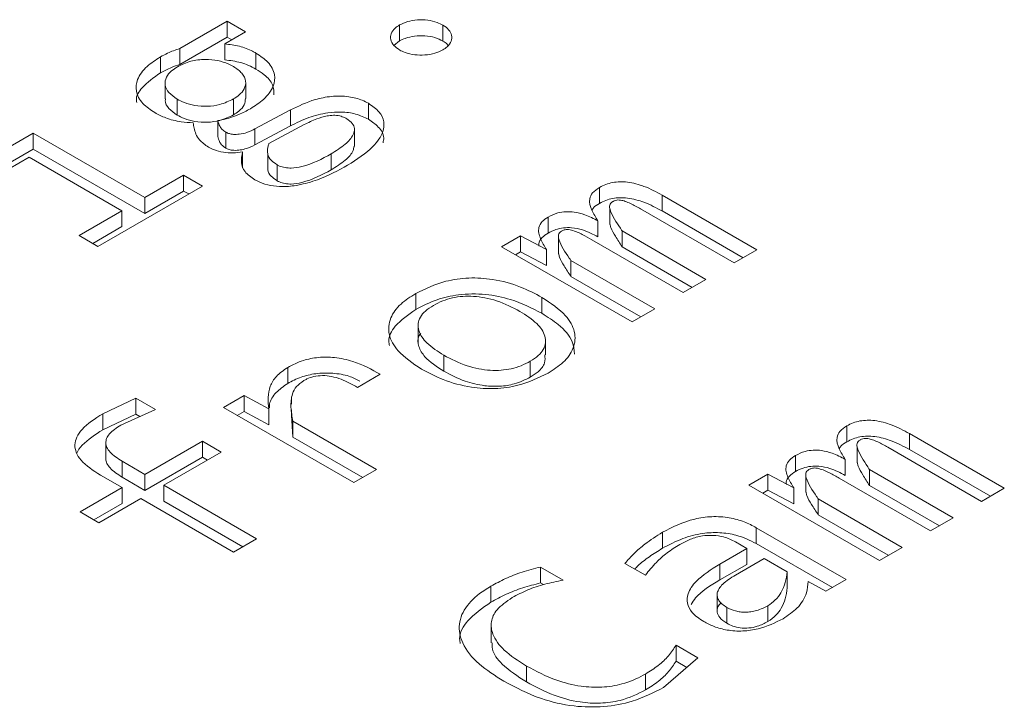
# Model space of a CAD drawing. Header units: millimetres. Extents: x 0 to 420, y 0 to 297.
# Tile 16 of 86: x 109.876 to 110.716, y 57.755 to 58.342. Entities that reach past the tile are written whole.
import ezdxf

# ---------------------------------------------------------------- set-up
doc = ezdxf.new("R2010")
doc.units = ezdxf.units.MM

msp = doc.modelspace()

# ---------------------------------------------------------------- linework, layer by layer
at = {"color": 7, "linetype": 'Continuous', "lineweight": 15}
for p, q in [((110.01264, 58.31741), (110.05303, 58.34072)), ((110.05303, 58.34072), (110.06874, 58.33165)), ((110.05303, 58.32712), (110.05303, 58.34072)), ((110.20016, 58.32389), (110.20016, 58.3375)), ((110.23717, 58.32382), (110.23717, 58.33743)), ((110.06874, 58.33165), (110.05095, 58.32138)), ((110.05303, 58.32712), (110.01264, 58.3038)), ((110.05095, 58.30777), (110.05095, 58.32138)), ((110.05695, 58.32485), (110.05303, 58.32712)), ((110.20016, 58.32389), (110.19532, 58.32006)), ((110.01264, 58.3038), (110.01264, 58.31741)), ((110.07757, 58.2999), (110.07757, 58.31351)), ((109.99602, 58.2966), (109.99602, 58.31021)), ((110.00009, 58.28796), (110.00009, 58.27435)), ((110.06889, 58.27474), (110.06889, 58.28835)), ((110.0103, 58.26062), (110.0103, 58.27423)), ((110.05835, 58.26077), (110.05835, 58.27438)), ((110.17367, 58.25702), (110.17367, 58.27063)), ((110.07679, 58.24874), (110.10705, 58.26501)), ((110.10705, 58.2514), (110.10705, 58.26501)), ((110.04498, 58.24225), (110.04498, 58.25586)), ((110.08874, 58.23629), (110.11887, 58.25249)), ((109.83511, 58.21493), (109.88758, 58.24521)), ((109.88758, 58.24521), (109.98277, 58.19026)), ((109.88758, 58.23161), (109.88758, 58.24521)), ((110.05199, 58.23235), (110.05199, 58.24596)), ((110.10705, 58.2514), (110.07679, 58.23513)), ((110.07679, 58.23513), (110.07679, 58.24874)), ((110.16159, 58.23379), (110.16159, 58.2474)), ((109.88758, 58.23161), (109.8469, 58.20812)), ((109.98277, 58.17665), (109.88758, 58.23161)), ((110.06627, 58.21571), (110.06627, 58.22932)), ((110.08763, 58.22795), (110.08763, 58.21434)), ((110.14172, 58.21384), (110.14172, 58.22745)), ((109.88407, 58.22475), (109.85109, 58.20571)), ((109.96329, 58.17902), (109.88407, 58.22475)), ((110.09562, 58.20462), (110.09562, 58.21823)), ((109.98277, 58.19026), (110.01589, 58.20938)), ((110.01589, 58.20938), (110.03199, 58.20008)), ((110.01589, 58.19577), (110.01589, 58.20938)), ((110.03199, 58.20008), (109.94277, 58.14858)), ((110.01589, 58.19577), (109.98277, 58.17665)), ((110.0202, 58.19328), (110.01589, 58.19577)), ((110.37082, 58.18528), (110.37082, 58.19889)), ((109.98277, 58.17665), (109.98277, 58.19026)), ((110.42419, 58.19237), (110.50523, 58.14559)), ((110.42419, 58.17876), (110.42419, 58.19237)), ((109.92667, 58.15788), (109.96329, 58.17902)), ((109.96329, 58.17902), (109.96329, 58.16541)), ((110.37967, 58.18089), (110.37967, 58.16728)), ((110.48588, 58.13442), (110.40588, 58.1806)), ((110.49344, 58.13878), (110.42419, 58.17876)), ((110.32693, 58.15994), (110.32693, 58.17355)), ((110.36952, 58.15664), (110.36952, 58.17025)), ((109.96329, 58.16541), (109.93846, 58.15107)), ((110.39004, 58.1617), (110.4616, 58.1204)), ((110.39004, 58.1481), (110.39004, 58.1617)), ((109.94277, 58.14858), (109.92667, 58.15788)), ((110.28732, 58.14829), (110.30342, 58.15758)), ((110.30342, 58.15758), (110.3255, 58.14589)), ((110.30342, 58.14397), (110.30342, 58.15758)), ((110.33586, 58.15591), (110.33586, 58.1423)), ((110.44225, 58.10923), (110.36433, 58.15421)), ((110.39861, 58.08404), (110.28732, 58.14829)), ((110.30342, 58.14397), (110.2991, 58.14148)), ((110.3255, 58.13228), (110.30342, 58.14397)), ((110.3255, 58.13228), (110.3255, 58.14589)), ((110.44981, 58.11359), (110.39004, 58.1481)), ((110.50523, 58.14559), (110.48588, 58.13442)), ((110.34641, 58.13652), (110.41796, 58.09521)), ((110.34641, 58.12291), (110.34641, 58.13652)), ((110.40617, 58.0884), (110.34641, 58.12291)), ((110.4616, 58.1204), (110.44225, 58.10923)), ((110.21394, 58.10833), (110.21394, 58.09472)), ((110.32173, 58.09142), (110.32173, 58.10503)), ((110.41796, 58.09521), (110.39861, 58.08404)), ((110.21613, 58.07926), (110.21613, 58.06565)), ((110.32474, 58.05587), (110.32474, 58.06948)), ((110.23797, 58.05562), (110.23797, 58.04201)), ((110.31173, 58.03692), (110.31173, 58.05053)), ((110.10473, 58.03167), (110.10473, 58.04528)), ((110.18369, 58.03943), (110.16421, 58.02818)), ((109.94681, 58.00569), (109.97512, 58.01889)), ((109.97512, 58.01889), (109.99175, 58.00929)), ((109.97512, 58.01889), (109.97512, 58.00528)), ((110.0498, 58.01117), (110.06746, 58.02136)), ((110.06746, 58.02136), (110.0885, 58.00982)), ((110.06746, 58.00775), (110.06746, 58.02136)), ((110.10785, 58.018), (110.10785, 58.01398)), ((109.99175, 58.00929), (109.96227, 57.99602)), ((110.16109, 57.94692), (110.0498, 58.01117)), ((110.0885, 57.99621), (110.0885, 58.00982)), ((110.10785, 58.00893), (110.10785, 58.00439)), ((109.94681, 57.99209), (109.94681, 58.00569)), ((109.97512, 58.00528), (109.94681, 57.99209)), ((109.9785, 58.00333), (109.97512, 58.00528)), ((110.06746, 58.00775), (110.06158, 58.00436)), ((110.0885, 57.99621), (110.06746, 58.00775)), ((110.10914, 57.98579), (110.10799, 58.0044)), ((110.10914, 57.9994), (110.18057, 57.95816)), ((110.10914, 57.98579), (110.10914, 57.9994)), ((110.58191, 57.98177), (110.58191, 57.99538)), ((110.16878, 57.95136), (110.10914, 57.98579)), ((110.63528, 57.98886), (110.71632, 57.94208)), ((110.63528, 57.97525), (110.63528, 57.98886)), ((109.9495, 57.98115), (109.9495, 57.96754)), ((109.98292, 57.95397), (110.03187, 57.98223)), ((110.03187, 57.98223), (110.04798, 57.97293)), ((110.03187, 57.96862), (110.03187, 57.98223)), ((110.59075, 57.97738), (110.59075, 57.96377)), ((110.69697, 57.93091), (110.61697, 57.97709)), ((110.70453, 57.93527), (110.63528, 57.97525)), ((110.03187, 57.96862), (109.98292, 57.94036)), ((110.04798, 57.97293), (109.99902, 57.94467)), ((110.03619, 57.96613), (110.03187, 57.96862)), ((110.53801, 57.95643), (110.53801, 57.97004)), ((110.58061, 57.95313), (110.58061, 57.96674)), ((109.96344, 57.96521), (109.98292, 57.95397)), ((109.96344, 57.9516), (109.96344, 57.96521)), ((110.18057, 57.95816), (110.16109, 57.94692)), ((110.60113, 57.9582), (110.67268, 57.91689)), ((110.60113, 57.94459), (110.60113, 57.9582)), ((109.96331, 57.94265), (109.94487, 57.95329)), ((109.98292, 57.94036), (109.96344, 57.9516)), ((109.98292, 57.94036), (109.98292, 57.95397)), ((110.49841, 57.94478), (110.51451, 57.95407)), ((110.51451, 57.95407), (110.53659, 57.94238)), ((110.51451, 57.94046), (110.51451, 57.95407)), ((110.54695, 57.9524), (110.54695, 57.93879)), ((110.65333, 57.90572), (110.57542, 57.9507)), ((109.92746, 57.92195), (109.96331, 57.94265)), ((109.96331, 57.92904), (109.96331, 57.94265)), ((109.99902, 57.94467), (110.07811, 57.89901)), ((109.99902, 57.93106), (109.99902, 57.94467)), ((110.6097, 57.88053), (110.49841, 57.94478)), ((110.53659, 57.92877), (110.53659, 57.94238)), ((110.6609, 57.91008), (110.60113, 57.94459)), ((110.71632, 57.94208), (110.69697, 57.93091)), ((109.97941, 57.93335), (109.94357, 57.91266)), ((110.0585, 57.88769), (109.97941, 57.93335)), ((110.51451, 57.94046), (110.51019, 57.93797)), ((110.53659, 57.92877), (110.51451, 57.94046)), ((110.55749, 57.93301), (110.62905, 57.8917)), ((110.55749, 57.9194), (110.55749, 57.93301)), ((109.96331, 57.92904), (109.93925, 57.91515)), ((110.06632, 57.89221), (109.99902, 57.93106)), ((109.94357, 57.91266), (109.92746, 57.92195)), ((110.61726, 57.8849), (110.55749, 57.9194)), ((110.67268, 57.91689), (110.65333, 57.90572)), ((110.50464, 57.90849), (110.58139, 57.86419)), ((110.50464, 57.89488), (110.50464, 57.90849)), ((110.42451, 57.89091), (110.42451, 57.90452)), ((110.07811, 57.89901), (110.0585, 57.88769)), ((110.47347, 57.87746), (110.49659, 57.8908)), ((110.49659, 57.8908), (110.48685, 57.89642)), ((110.49659, 57.87719), (110.49659, 57.8908)), ((110.5696, 57.85738), (110.50464, 57.89488)), ((110.62905, 57.8917), (110.6097, 57.88053)), ((110.32049, 57.87491), (110.33984, 57.86374)), ((110.32049, 57.8613), (110.32049, 57.87491)), ((110.40997, 57.86793), (110.39257, 57.87798)), ((110.47347, 57.86385), (110.47347, 57.87746)), ((110.49659, 57.87719), (110.47347, 57.86385)), ((110.48685, 57.86808), (110.51139, 57.88225)), ((110.51139, 57.88225), (110.53113, 57.87086)), ((110.53113, 57.85725), (110.53113, 57.87086)), ((110.27816, 57.84495), (110.27816, 57.85856)), ((110.32297, 57.85986), (110.32049, 57.8613)), ((110.56412, 57.85422), (110.54879, 57.86261)), ((110.58139, 57.86419), (110.56412, 57.85422)), ((110.47126, 57.85177), (110.47126, 57.83816)), ((110.47958, 57.8405), (110.47958, 57.82689)), ((110.51451, 57.82831), (110.51451, 57.84192)), ((110.27842, 57.82377), (110.27842, 57.81016)), ((110.4362, 57.80811), (110.45477, 57.79739)), ((110.4362, 57.80811), (110.4362, 57.7945)), ((110.30841, 57.77681), (110.30841, 57.79042)), ((110.45477, 57.79739), (110.42555, 57.77212)), ((110.44533, 57.78923), (110.4362, 57.7945)), ((110.4101, 57.76999), (110.4101, 57.78359))]:
    msp.add_line(p, q, dxfattribs=at)
for points, knots in [([(110.20029, 58.31613), (110.19847, 58.31739), (110.19469, 58.31997), (110.19221, 58.32497), (110.19263, 58.33013), (110.19553, 58.33449), (110.19883, 58.33663), (110.20016, 58.3375)], [0, 0, 0, 0, 0.205634, 0.424863, 0.638617, 0.85327, 1, 1, 1, 1]), ([(110.20016, 58.3375), (110.20235, 58.33855), (110.20679, 58.34068), (110.21537, 58.34209), (110.22421, 58.34185), (110.23182, 58.34015), (110.23559, 58.33823), (110.23717, 58.33743)], [0, 0, 0, 0, 0.205919, 0.418743, 0.634132, 0.845743, 1, 1, 1, 1]), ([(110.23717, 58.33743), (110.23899, 58.33616), (110.24264, 58.33363), (110.24497, 58.32871), (110.24459, 58.32364), (110.24169, 58.31927), (110.2384, 58.3171), (110.23704, 58.31621)], [0, 0, 0, 0, 0.2077587, 0.4177938, 0.6331426, 0.8487523, 1, 1, 1, 1]), ([(110.23717, 58.32382), (110.23501, 58.32487), (110.23053, 58.32705), (110.22187, 58.32848), (110.21297, 58.32824), (110.20543, 58.32656), (110.20171, 58.32467), (110.20016, 58.32389)], [0, 0, 0, 0, 0.205695, 0.424989, 0.638874, 0.850471, 1, 1, 1, 1]), ([(110.05095, 58.32138), (110.05521, 58.32085), (110.06388, 58.31975), (110.07244, 58.31635), (110.07662, 58.31404), (110.07757, 58.31351)], [0, 0, 0, 0, 0.427648, 0.86962, 1, 1, 1, 1]), ([(110.24161, 58.32006), (110.24137, 58.32044), (110.24047, 58.32189), (110.23857, 58.323), (110.23717, 58.32382)], [0, 0, 0, 0, 0.262084, 1, 1, 1, 1]), ([(109.99602, 58.31021), (109.99804, 58.31131), (110.00158, 58.31324), (110.0072, 58.31561), (110.01082, 58.31681), (110.01264, 58.31741)], [0, 0, 0, 0, 0.400325, 0.698903, 1, 1, 1, 1]), ([(110.07757, 58.31351), (110.08126, 58.31104), (110.08918, 58.30573), (110.09439, 58.29557), (110.093, 58.28439), (110.08555, 58.27419), (110.07686, 58.26855), (110.0729, 58.26598)], [0, 0, 0, 0, 0.182598, 0.392004, 0.576066, 0.806809, 1, 1, 1, 1]), ([(110.23704, 58.31621), (110.23487, 58.31515), (110.23044, 58.313), (110.22185, 58.31163), (110.21298, 58.31185), (110.20546, 58.3135), (110.20176, 58.31539), (110.20029, 58.31613)], [0, 0, 0, 0, 0.20746, 0.423902, 0.637463, 0.856184, 1, 1, 1, 1]), ([(109.99134, 58.26268), (109.98765, 58.26515), (109.97973, 58.27046), (109.97452, 58.28062), (109.97591, 58.29177), (109.98329, 58.30199), (109.99201, 58.30762), (109.99602, 58.31021)], [0, 0, 0, 0, 0.182576, 0.391956, 0.57598, 0.805124, 1, 1, 1, 1]), ([(110.01264, 58.3038), (110.01023, 58.30299), (110.00603, 58.30157), (110.00054, 58.2991), (109.99753, 58.29744), (109.99602, 58.2966)], [0, 0, 0, 0, 0.400971, 0.699373, 1, 1, 1, 1]), ([(110.01069, 58.30189), (110.01425, 58.30361), (110.02112, 58.30693), (110.03381, 58.30857), (110.04502, 58.30743), (110.05304, 58.30492), (110.05697, 58.30284), (110.05848, 58.30204)], [0, 0, 0, 0, 0.257691, 0.49677, 0.701332, 0.884982, 1, 1, 1, 1]), ([(110.07757, 58.2999), (110.07552, 58.30099), (110.07157, 58.30308), (110.06288, 58.30622), (110.05565, 58.30716), (110.05095, 58.30777)], [0, 0, 0, 0, 0.274933, 0.52892, 1, 1, 1, 1]), ([(109.99602, 58.2966), (109.99037, 58.2926), (109.98077, 58.2858), (109.97485, 58.27631), (109.97573, 58.27196), (109.97588, 58.27122)], [0, 0, 0, 0, 0.542117, 0.92215, 1, 1, 1, 1]), ([(110.0103, 58.27423), (110.00776, 58.27601), (110.00265, 58.27961), (109.99949, 58.28632), (110.0007, 58.29284), (110.00475, 58.29813), (110.00892, 58.30077), (110.01069, 58.30189)], [0, 0, 0, 0, 0.223184, 0.449183, 0.653842, 0.852778, 1, 1, 1, 1]), ([(110.05848, 58.30204), (110.0611, 58.3002), (110.06635, 58.29653), (110.06952, 58.28965), (110.06823, 58.28309), (110.06402, 58.27795), (110.06003, 58.27543), (110.05835, 58.27438)], [0, 0, 0, 0, 0.229513, 0.459265, 0.668874, 0.86108, 1, 1, 1, 1]), ([(110.09301, 58.27775), (110.09293, 58.28065), (110.09277, 58.28681), (110.08617, 58.2944), (110.08, 58.29835), (110.07757, 58.2999)], [0, 0, 0, 0, 0.350255, 0.744669, 1, 1, 1, 1]), ([(110.0103, 58.26062), (110.00783, 58.2624), (110.00285, 58.26599), (109.99971, 58.27109), (110.00033, 58.27387), (110.00043, 58.27433)], [0, 0, 0, 0, 0.451284, 0.908259, 1, 1, 1, 1]), ([(110.05835, 58.27438), (110.05467, 58.27259), (110.0482, 58.26945), (110.03622, 58.26776), (110.02559, 58.26843), (110.01676, 58.27087), (110.01231, 58.27318), (110.0103, 58.27423)], [0, 0, 0, 0, 0.264201, 0.465319, 0.667219, 0.849696, 1, 1, 1, 1]), ([(110.0686, 58.27476), (110.06847, 58.27295), (110.06819, 58.26914), (110.06398, 58.26435), (110.06001, 58.26183), (110.05835, 58.26077)], [0, 0, 0, 0, 0.3457199, 0.725505, 1, 1, 1, 1]), ([(110.10705, 58.26501), (110.11379, 58.26828), (110.12428, 58.27337), (110.142, 58.27698), (110.15631, 58.27686), (110.16711, 58.27411), (110.17195, 58.27154), (110.17367, 58.27063)], [0, 0, 0, 0, 0.348859, 0.542496, 0.737896, 0.906927, 1, 1, 1, 1]), ([(110.17367, 58.27063), (110.17696, 58.26833), (110.18349, 58.26374), (110.18744, 58.25505), (110.18626, 58.2447), (110.17696, 58.23129), (110.16378, 58.22284), (110.15588, 58.21778)], [0, 0, 0, 0, 0.147753, 0.294129, 0.435313, 0.661551, 1, 1, 1, 1]), ([(110.02407, 58.25399), (110.02062, 58.25424), (110.01246, 58.25484), (110.00081, 58.25761), (109.99433, 58.26108), (109.99134, 58.26268)], [0, 0, 0, 0, 0.283377, 0.669334, 1, 1, 1, 1]), ([(110.05835, 58.26077), (110.05467, 58.25898), (110.0482, 58.25584), (110.03622, 58.25415), (110.02559, 58.25483), (110.01676, 58.25726), (110.01231, 58.25957), (110.0103, 58.26062)], [0, 0, 0, 0, 0.264201, 0.465319, 0.667219, 0.849696, 1, 1, 1, 1]), ([(110.0729, 58.26598), (110.06965, 58.26427), (110.06397, 58.26127), (110.05454, 58.25779), (110.0482, 58.25651), (110.04498, 58.25586)], [0, 0, 0, 0, 0.395845, 0.693539, 1, 1, 1, 1]), ([(110.17367, 58.25702), (110.17018, 58.25872), (110.16344, 58.26199), (110.15076, 58.26351), (110.1368, 58.26265), (110.12163, 58.25859), (110.11209, 58.25388), (110.10705, 58.2514)], [0, 0, 0, 0, 0.179973, 0.346794, 0.499284, 0.735866, 1, 1, 1, 1]), ([(110.11887, 58.25249), (110.12231, 58.2542), (110.12823, 58.25714), (110.13681, 58.25982), (110.1437, 58.26063), (110.14901, 58.26007), (110.15273, 58.25879), (110.1545, 58.25783), (110.1551, 58.25751)], [0, 0, 0, 0, 0.326689, 0.562418, 0.693304, 0.825359, 0.940816, 1, 1, 1, 1]), ([(110.03705, 58.23329), (110.03423, 58.23528), (110.02757, 58.23997), (110.02512, 58.24759), (110.02431, 58.2525), (110.02407, 58.25399)], [0, 0, 0, 0, 0.338813, 0.800468, 1, 1, 1, 1]), ([(110.04498, 58.25586), (110.04552, 58.25415), (110.04636, 58.25154), (110.04866, 58.24811), (110.05085, 58.24669), (110.05199, 58.24596)], [0, 0, 0, 0, 0.4804285, 0.7315261, 1, 1, 1, 1]), ([(110.1551, 58.25751), (110.15688, 58.25622), (110.16028, 58.25376), (110.16219, 58.24887), (110.16051, 58.24262), (110.15388, 58.23498), (110.14601, 58.2301), (110.14172, 58.22745)], [0, 0, 0, 0, 0.142156, 0.270328, 0.422245, 0.684937, 1, 1, 1, 1]), ([(110.18612, 58.23702), (110.18641, 58.23842), (110.18735, 58.24301), (110.18319, 58.25035), (110.17667, 58.25491), (110.17367, 58.25702)], [0, 0, 0, 0, 0.192614, 0.627991, 1, 1, 1, 1]), ([(110.05199, 58.24596), (110.05292, 58.24551), (110.05479, 58.24461), (110.05881, 58.244), (110.06409, 58.24423), (110.0706, 58.24572), (110.07461, 58.24768), (110.07679, 58.24874)], [0, 0, 0, 0, 0.12976, 0.259708, 0.436283, 0.69412, 1, 1, 1, 1]), ([(110.05199, 58.23235), (110.05057, 58.2333), (110.04809, 58.23496), (110.04625, 58.23848), (110.04546, 58.24082), (110.04498, 58.24225)], [0, 0, 0, 0, 0.340751, 0.595599, 1, 1, 1, 1]), ([(110.09562, 58.21823), (110.09379, 58.21947), (110.08988, 58.22212), (110.08684, 58.2281), (110.08768, 58.23296), (110.08861, 58.2359), (110.08874, 58.23629)], [0, 0, 0, 0, 0.251811, 0.5362, 0.9377, 1, 1, 1, 1]), ([(110.06627, 58.22932), (110.06354, 58.22886), (110.0582, 58.22797), (110.04949, 58.22872), (110.04231, 58.23059), (110.03852, 58.23254), (110.03705, 58.23329)], [0, 0, 0, 0, 0.266833, 0.520607, 0.814721, 1, 1, 1, 1]), ([(110.07679, 58.23513), (110.07407, 58.23383), (110.0699, 58.23184), (110.06294, 58.23051), (110.05791, 58.23041), (110.05416, 58.23125), (110.05263, 58.23203), (110.05199, 58.23235)], [0, 0, 0, 0, 0.377087, 0.577941, 0.780402, 0.908461, 1, 1, 1, 1]), ([(110.07679, 58.20541), (110.07357, 58.20762), (110.06737, 58.21187), (110.06436, 58.22057), (110.0656, 58.22625), (110.06627, 58.22932)], [0, 0, 0, 0, 0.332586, 0.6396, 1, 1, 1, 1]), ([(110.14172, 58.22745), (110.13405, 58.22326), (110.12407, 58.21783), (110.10913, 58.21515), (110.10244, 58.21559), (110.09834, 58.21678), (110.09633, 58.21785), (110.09562, 58.21823)], [0, 0, 0, 0, 0.577853, 0.750513, 0.848261, 0.946233, 1, 1, 1, 1]), ([(110.16126, 58.23381), (110.16109, 58.23264), (110.16048, 58.22846), (110.1537, 58.22138), (110.14595, 58.2165), (110.14172, 58.21384)], [0, 0, 0, 0, 0.149132, 0.536003, 1, 1, 1, 1]), ([(110.15588, 58.21778), (110.14766, 58.21336), (110.13494, 58.20652), (110.11535, 58.20081), (110.10137, 58.19916), (110.08991, 58.20019), (110.082, 58.20263), (110.07811, 58.2047), (110.07679, 58.20541)], [0, 0, 0, 0, 0.366266, 0.56738, 0.711947, 0.826646, 0.94116, 1, 1, 1, 1]), ([(110.09562, 58.20462), (110.09384, 58.20586), (110.09005, 58.20851), (110.08755, 58.21212), (110.08776, 58.21415), (110.08778, 58.21434)], [0, 0, 0, 0, 0.4445032, 0.9465118, 1, 1, 1, 1]), ([(110.14172, 58.21384), (110.13405, 58.20966), (110.12407, 58.20422), (110.10913, 58.20154), (110.10244, 58.20198), (110.09834, 58.20317), (110.09633, 58.20424), (110.09562, 58.20462)], [0, 0, 0, 0, 0.577853, 0.750513, 0.848261, 0.946233, 1, 1, 1, 1]), ([(110.37082, 58.19889), (110.37256, 58.1998), (110.3759, 58.20153), (110.38191, 58.20318), (110.38827, 58.20384), (110.39769, 58.20329), (110.41062, 58.19966), (110.41928, 58.19501), (110.42419, 58.19237)], [0, 0, 0, 0, 0.113766, 0.217836, 0.319079, 0.424912, 0.673892, 1, 1, 1, 1]), ([(110.36952, 58.17025), (110.36762, 58.17326), (110.36378, 58.17932), (110.36148, 58.18761), (110.36439, 58.19456), (110.36862, 58.19741), (110.37082, 58.19889)], [0, 0, 0, 0, 0.31626, 0.63575, 0.810014, 1, 1, 1, 1]), ([(110.37082, 58.18528), (110.36882, 58.18409), (110.36583, 58.18231), (110.36479, 58.17994), (110.36445, 58.17915)], [0, 0, 0, 0, 0.66956, 1, 1, 1, 1]), ([(110.42419, 58.17876), (110.41928, 58.1814), (110.41062, 58.18605), (110.39769, 58.18968), (110.38827, 58.19023), (110.38191, 58.18957), (110.3759, 58.18792), (110.37256, 58.18619), (110.37082, 58.18528)], [0, 0, 0, 0, 0.326108, 0.575088, 0.680921, 0.782164, 0.886234, 1, 1, 1, 1]), ([(110.38212, 58.18682), (110.38148, 58.18637), (110.3802, 58.18548), (110.37914, 58.18306), (110.38073, 58.17559), (110.38588, 58.16848), (110.38957, 58.16247), (110.39004, 58.1617)], [0, 0, 0, 0, 0.065093, 0.130121, 0.275726, 0.908181, 1, 1, 1, 1]), ([(110.40588, 58.1806), (110.40307, 58.18219), (110.39897, 58.1845), (110.39313, 58.18696), (110.3895, 58.18799), (110.38656, 58.18823), (110.38428, 58.18786), (110.3829, 58.18726), (110.3822, 58.18686), (110.38212, 58.18682)], [0, 0, 0, 0, 0.4086084, 0.5946952, 0.7499216, 0.8234382, 0.8977748, 0.988774, 1, 1, 1, 1]), ([(110.32693, 58.17355), (110.32959, 58.17488), (110.33406, 58.17711), (110.34217, 58.17836), (110.35023, 58.17797), (110.35993, 58.17536), (110.36592, 58.17217), (110.36952, 58.17025)], [0, 0, 0, 0, 0.213062, 0.357284, 0.501571, 0.70092, 1, 1, 1, 1]), ([(110.3255, 58.14589), (110.3237, 58.14892), (110.32007, 58.15501), (110.3179, 58.16331), (110.3213, 58.1698), (110.32511, 58.17233), (110.32693, 58.17355)], [0, 0, 0, 0, 0.328216, 0.660027, 0.837064, 1, 1, 1, 1]), ([(110.32693, 58.15994), (110.32511, 58.1587), (110.32123, 58.15605), (110.31874, 58.15196), (110.31915, 58.14949), (110.31925, 58.14887)], [0, 0, 0, 0, 0.3953026, 0.8475405, 1, 1, 1, 1]), ([(110.36952, 58.15664), (110.36536, 58.15885), (110.35879, 58.16233), (110.34804, 58.16468), (110.33996, 58.16456), (110.33285, 58.16298), (110.32901, 58.16101), (110.32693, 58.15994)], [0, 0, 0, 0, 0.3434824, 0.5430724, 0.6867331, 0.8303682, 1, 1, 1, 1]), ([(110.33835, 58.16155), (110.33773, 58.16111), (110.33648, 58.16022), (110.33541, 58.15781), (110.33694, 58.15025), (110.34194, 58.1431), (110.34596, 58.13718), (110.34641, 58.13652)], [0, 0, 0, 0, 0.064617, 0.128952, 0.276234, 0.918761, 1, 1, 1, 1]), ([(110.36433, 58.15421), (110.36164, 58.15571), (110.35627, 58.15872), (110.34969, 58.16188), (110.34468, 58.16291), (110.34249, 58.16297), (110.34031, 58.16254), (110.33908, 58.16192), (110.33835, 58.16155)], [0, 0, 0, 0, 0.352758, 0.707296, 0.788024, 0.848848, 0.909866, 1, 1, 1, 1]), ([(110.39004, 58.1481), (110.38821, 58.15112), (110.38489, 58.15659), (110.38083, 58.16293), (110.38003, 58.1664), (110.37982, 58.16729)], [0, 0, 0, 0, 0.4782285, 0.8662532, 1, 1, 1, 1]), ([(110.34641, 58.12291), (110.34444, 58.1259), (110.34087, 58.13132), (110.33697, 58.13777), (110.33621, 58.14133), (110.336, 58.14231)], [0, 0, 0, 0, 0.4725187, 0.8550234, 1, 1, 1, 1]), ([(110.21394, 58.10833), (110.22207, 58.1123), (110.2354, 58.11882), (110.25932, 58.1222), (110.2818, 58.12075), (110.30344, 58.11469), (110.31584, 58.10814), (110.32173, 58.10503)], [0, 0, 0, 0, 0.257558, 0.422806, 0.58834, 0.804255, 1, 1, 1, 1]), ([(110.21888, 58.04385), (110.21147, 58.04882), (110.19864, 58.05741), (110.18997, 58.07305), (110.19124, 58.08714), (110.20001, 58.09935), (110.20948, 58.10545), (110.21394, 58.10833)], [0, 0, 0, 0, 0.26852, 0.46509, 0.662738, 0.841004, 1, 1, 1, 1]), ([(110.32173, 58.09142), (110.31326, 58.09574), (110.29905, 58.10299), (110.27364, 58.10831), (110.25134, 58.108), (110.23055, 58.1032), (110.21977, 58.0977), (110.21394, 58.09472)], [0, 0, 0, 0, 0.2753367, 0.461334, 0.6489153, 0.8100957, 1, 1, 1, 1]), ([(110.22914, 58.09821), (110.23168, 58.09954), (110.23654, 58.1021), (110.24508, 58.10472), (110.25407, 58.10608), (110.26359, 58.10608), (110.27343, 58.10477), (110.28759, 58.10109), (110.2966, 58.0964), (110.3029, 58.09311)], [0, 0, 0, 0, 0.122245, 0.23419, 0.341463, 0.450418, 0.570517, 0.699465, 1, 1, 1, 1]), ([(110.32173, 58.10503), (110.32914, 58.10007), (110.34196, 58.09149), (110.35086, 58.0759), (110.34971, 58.06182), (110.34103, 58.04951), (110.33149, 58.04335), (110.32693, 58.0404)], [0, 0, 0, 0, 0.267709, 0.463613, 0.660672, 0.837729, 1, 1, 1, 1]), ([(110.21394, 58.09472), (110.20753, 58.0902), (110.19626, 58.08228), (110.19014, 58.07077), (110.19138, 58.0652), (110.19165, 58.06401)], [0, 0, 0, 0, 0.509851, 0.895384, 1, 1, 1, 1]), ([(110.23797, 58.05562), (110.23274, 58.05896), (110.22312, 58.06509), (110.2165, 58.07487), (110.21565, 58.08255), (110.2176, 58.08829), (110.22207, 58.09367), (110.22672, 58.09666), (110.22914, 58.09821)], [0, 0, 0, 0, 0.277643, 0.511186, 0.634233, 0.751634, 0.871107, 1, 1, 1, 1]), ([(110.3029, 58.09311), (110.30813, 58.08977), (110.31775, 58.08364), (110.32437, 58.07387), (110.32522, 58.06619), (110.32328, 58.06044), (110.3188, 58.05506), (110.31415, 58.05207), (110.31173, 58.05053)], [0, 0, 0, 0, 0.277643, 0.511186, 0.634233, 0.751634, 0.871107, 1, 1, 1, 1]), ([(110.34936, 58.05663), (110.34911, 58.06016), (110.34848, 58.06913), (110.33764, 58.0812), (110.32656, 58.08831), (110.32173, 58.09142)], [0, 0, 0, 0, 0.2679924, 0.6807654, 1, 1, 1, 1]), ([(110.23797, 58.04201), (110.23195, 58.04592), (110.22233, 58.05216), (110.216, 58.06296), (110.2151, 58.07019), (110.21782, 58.07362), (110.21829, 58.07421)], [0, 0, 0, 0, 0.429483, 0.686592, 0.945725, 1, 1, 1, 1]), ([(110.10473, 58.04528), (110.10897, 58.04744), (110.11664, 58.05135), (110.13087, 58.05422), (110.14575, 58.0541), (110.16497, 58.04981), (110.17634, 58.04351), (110.18369, 58.03943)], [0, 0, 0, 0, 0.185001, 0.335076, 0.485491, 0.667255, 1, 1, 1, 1]), ([(110.31173, 58.05053), (110.30919, 58.04919), (110.30433, 58.04663), (110.29579, 58.04401), (110.28681, 58.04265), (110.27728, 58.04265), (110.26744, 58.04396), (110.25328, 58.04764), (110.24427, 58.05234), (110.23797, 58.05562)], [0, 0, 0, 0, 0.122252, 0.2342, 0.341471, 0.45042, 0.570527, 0.699478, 1, 1, 1, 1]), ([(110.32412, 58.05587), (110.32433, 58.0536), (110.3248, 58.04857), (110.31958, 58.04191), (110.31407, 58.0384), (110.31173, 58.03692)], [0, 0, 0, 0, 0.322827, 0.713312, 1, 1, 1, 1]), ([(110.0885, 58.00982), (110.08799, 58.01635), (110.08725, 58.02585), (110.09441, 58.03804), (110.1012, 58.04281), (110.10473, 58.04528)], [0, 0, 0, 0, 0.51364, 0.74771, 1, 1, 1, 1]), ([(110.32693, 58.0404), (110.31881, 58.03643), (110.30549, 58.02991), (110.2816, 58.02656), (110.25916, 58.02802), (110.23737, 58.03408), (110.22486, 58.04069), (110.21888, 58.04385)], [0, 0, 0, 0, 0.256895, 0.42118, 0.585667, 0.801736, 1, 1, 1, 1]), ([(110.31173, 58.03692), (110.3074, 58.03478), (110.29979, 58.03103), (110.28576, 58.0288), (110.27104, 58.02941), (110.25404, 58.0336), (110.24376, 58.03898), (110.23797, 58.04201)], [0, 0, 0, 0, 0.201285, 0.353807, 0.506253, 0.721751, 1, 1, 1, 1]), ([(110.16625, 58.0336), (110.16331, 58.03512), (110.15672, 58.0385), (110.14317, 58.04063), (110.12883, 58.04042), (110.11539, 58.03718), (110.10839, 58.03356), (110.10473, 58.03167)], [0, 0, 0, 0, 0.170126, 0.380539, 0.592276, 0.786652, 1, 1, 1, 1]), ([(110.11849, 58.03403), (110.11616, 58.03239), (110.11145, 58.02906), (110.10777, 58.02107), (110.10705, 58.0111), (110.10844, 58.00333), (110.10914, 57.9994)], [0, 0, 0, 0, 0.174646, 0.352574, 0.671909, 1, 1, 1, 1]), ([(110.16421, 58.02818), (110.1598, 58.03069), (110.15318, 58.03445), (110.14266, 58.03769), (110.13447, 58.03854), (110.12706, 58.03768), (110.12185, 58.03586), (110.11934, 58.03449), (110.11849, 58.03403)], [0, 0, 0, 0, 0.346336, 0.519644, 0.662611, 0.806274, 0.934339, 1, 1, 1, 1]), ([(110.10473, 58.03167), (110.10121, 58.02913), (110.09399, 58.02394), (110.08908, 58.01633), (110.08912, 58.01178), (110.08913, 58.01063)], [0, 0, 0, 0, 0.416863, 0.853595, 1, 1, 1, 1]), ([(109.94487, 57.95329), (109.93864, 57.95735), (109.92975, 57.96314), (109.92391, 57.97251), (109.92265, 57.97924), (109.92444, 57.98599), (109.93102, 57.99552), (109.9403, 58.0015), (109.94681, 58.00569)], [0, 0, 0, 0, 0.267531, 0.382591, 0.492145, 0.602862, 0.721215, 1, 1, 1, 1]), ([(110.58191, 57.99538), (110.58365, 57.99629), (110.58699, 57.99803), (110.59299, 57.99968), (110.59936, 58.00033), (110.60878, 57.99978), (110.62171, 57.99616), (110.63037, 57.9915), (110.63528, 57.98886)], [0, 0, 0, 0, 0.1137656, 0.2178362, 0.3190787, 0.4249119, 0.6738918, 1, 1, 1, 1]), ([(109.94681, 57.99209), (109.9405, 57.98787), (109.9315, 57.98187), (109.92537, 57.97445), (109.92477, 57.97204), (109.92476, 57.97197)], [0, 0, 0, 0, 0.696105, 0.991622, 1, 1, 1, 1]), ([(109.96227, 57.99602), (109.95861, 57.99364), (109.95338, 57.99023), (109.94995, 57.98472), (109.94922, 57.98077), (109.95027, 57.9768), (109.95414, 57.97119), (109.9596, 57.96768), (109.96344, 57.96521)], [0, 0, 0, 0, 0.267415, 0.382442, 0.491985, 0.602714, 0.721101, 1, 1, 1, 1]), ([(110.58061, 57.96674), (110.5787, 57.96976), (110.57487, 57.97582), (110.57257, 57.9841), (110.57548, 57.99105), (110.57971, 57.9939), (110.58191, 57.99538)], [0, 0, 0, 0, 0.31626, 0.63575, 0.810014, 1, 1, 1, 1]), ([(110.63528, 57.97525), (110.63037, 57.97789), (110.62171, 57.98255), (110.60878, 57.98617), (110.59936, 57.98672), (110.59299, 57.98607), (110.58699, 57.98442), (110.58365, 57.98268), (110.58191, 57.98177)], [0, 0, 0, 0, 0.326108, 0.575088, 0.680921, 0.782164, 0.886234, 1, 1, 1, 1]), ([(110.59321, 57.98331), (110.59257, 57.98287), (110.59129, 57.98197), (110.59023, 57.97956), (110.59182, 57.97209), (110.59697, 57.96497), (110.60066, 57.95896), (110.60113, 57.9582)], [0, 0, 0, 0, 0.065093, 0.130121, 0.275726, 0.908181, 1, 1, 1, 1]), ([(110.61697, 57.97709), (110.61415, 57.97868), (110.61005, 57.98099), (110.60421, 57.98345), (110.60058, 57.98448), (110.59764, 57.98472), (110.59537, 57.98435), (110.59399, 57.98375), (110.59328, 57.98336), (110.59321, 57.98331)], [0, 0, 0, 0, 0.408608, 0.594695, 0.749922, 0.823438, 0.897775, 0.988774, 1, 1, 1, 1]), ([(110.53801, 57.97004), (110.54068, 57.97137), (110.54515, 57.9736), (110.55326, 57.97485), (110.56131, 57.97446), (110.57101, 57.97186), (110.57701, 57.96866), (110.58061, 57.96674)], [0, 0, 0, 0, 0.213062, 0.357284, 0.501571, 0.70092, 1, 1, 1, 1]), ([(110.58191, 57.98177), (110.57991, 57.98058), (110.57692, 57.9788), (110.57588, 57.97643), (110.57553, 57.97565)], [0, 0, 0, 0, 0.66956, 1, 1, 1, 1]), ([(109.96344, 57.9516), (109.95957, 57.95407), (109.95407, 57.95759), (109.95038, 57.96318), (109.94927, 57.966), (109.94955, 57.96742), (109.94957, 57.96754)], [0, 0, 0, 0, 0.538059, 0.766453, 0.980074, 1, 1, 1, 1]), ([(110.53659, 57.94238), (110.53478, 57.94541), (110.53116, 57.9515), (110.52899, 57.95981), (110.53239, 57.96629), (110.53619, 57.96883), (110.53801, 57.97004)], [0, 0, 0, 0, 0.328216, 0.660027, 0.837064, 1, 1, 1, 1]), ([(110.58061, 57.95313), (110.57645, 57.95534), (110.56988, 57.95882), (110.55913, 57.96117), (110.55105, 57.96105), (110.54394, 57.95947), (110.54009, 57.9575), (110.53801, 57.95643)], [0, 0, 0, 0, 0.3434824, 0.5430724, 0.6867331, 0.8303682, 1, 1, 1, 1]), ([(110.54944, 57.95805), (110.54882, 57.9576), (110.54757, 57.95671), (110.5465, 57.9543), (110.54802, 57.94675), (110.55303, 57.93959), (110.55704, 57.93367), (110.55749, 57.93301)], [0, 0, 0, 0, 0.064617, 0.128952, 0.276234, 0.918761, 1, 1, 1, 1]), ([(110.57542, 57.9507), (110.57273, 57.9522), (110.56735, 57.95521), (110.56078, 57.95837), (110.55577, 57.95941), (110.55358, 57.95947), (110.55139, 57.95903), (110.55017, 57.95841), (110.54944, 57.95805)], [0, 0, 0, 0, 0.352758, 0.707296, 0.788024, 0.848848, 0.909866, 1, 1, 1, 1]), ([(110.60113, 57.94459), (110.5993, 57.94761), (110.59598, 57.95309), (110.59192, 57.95942), (110.59112, 57.96289), (110.59091, 57.96378)], [0, 0, 0, 0, 0.478229, 0.866253, 1, 1, 1, 1]), ([(110.53801, 57.95643), (110.5362, 57.9552), (110.53232, 57.95255), (110.52982, 57.94846), (110.53023, 57.94598), (110.53034, 57.94536)], [0, 0, 0, 0, 0.395303, 0.84754, 1, 1, 1, 1]), ([(110.55749, 57.9194), (110.55552, 57.92239), (110.55196, 57.92781), (110.54806, 57.93427), (110.5473, 57.93782), (110.54709, 57.9388)], [0, 0, 0, 0, 0.472519, 0.855023, 1, 1, 1, 1]), ([(110.42451, 57.90452), (110.43312, 57.90891), (110.44553, 57.91525), (110.46662, 57.91839), (110.48151, 57.91741), (110.49453, 57.91382), (110.50132, 57.91025), (110.50464, 57.90849)], [0, 0, 0, 0, 0.370367, 0.534357, 0.699215, 0.852651, 1, 1, 1, 1]), ([(110.39257, 57.87798), (110.39508, 57.88085), (110.4001, 57.88658), (110.41052, 57.89562), (110.41939, 57.90126), (110.42451, 57.90452)], [0, 0, 0, 0, 0.296762, 0.59362, 1, 1, 1, 1]), ([(110.50464, 57.89488), (110.49918, 57.89761), (110.49004, 57.90217), (110.47343, 57.9047), (110.45744, 57.90387), (110.44031, 57.89921), (110.43011, 57.89385), (110.42451, 57.89091)], [0, 0, 0, 0, 0.23375, 0.391186, 0.548904, 0.752255, 1, 1, 1, 1]), ([(110.48685, 57.89642), (110.48367, 57.89798), (110.4781, 57.90071), (110.46784, 57.90219), (110.4578, 57.90166), (110.44799, 57.89879), (110.44234, 57.89579), (110.43945, 57.89425)], [0, 0, 0, 0, 0.229439, 0.401197, 0.573085, 0.781096, 1, 1, 1, 1]), ([(110.42451, 57.89091), (110.42075, 57.88855), (110.41322, 57.88382), (110.40535, 57.87782), (110.40185, 57.87406), (110.40098, 57.87313)], [0, 0, 0, 0, 0.429363, 0.858488, 1, 1, 1, 1]), ([(110.43945, 57.89425), (110.43566, 57.89188), (110.4281, 57.88715), (110.41826, 57.87825), (110.41294, 57.87163), (110.40997, 57.86793)], [0, 0, 0, 0, 0.3060387, 0.6120429, 1, 1, 1, 1]), ([(110.27816, 57.85856), (110.28221, 57.86076), (110.29043, 57.86522), (110.30459, 57.87086), (110.31515, 57.87355), (110.32049, 57.87491)], [0, 0, 0, 0, 0.325589, 0.65904, 1, 1, 1, 1]), ([(110.45984, 57.82835), (110.45613, 57.83084), (110.44934, 57.83541), (110.44514, 57.84398), (110.44592, 57.85327), (110.4543, 57.86535), (110.4661, 57.8728), (110.47347, 57.87746)], [0, 0, 0, 0, 0.173719, 0.318793, 0.463563, 0.665149, 1, 1, 1, 1]), ([(110.47958, 57.8405), (110.47814, 57.84141), (110.47538, 57.84315), (110.47258, 57.84623), (110.47116, 57.84948), (110.47118, 57.85296), (110.47275, 57.85662), (110.47729, 57.86207), (110.48289, 57.86559), (110.48685, 57.86808)], [0, 0, 0, 0, 0.1165159, 0.223436, 0.3262565, 0.4311203, 0.549887, 0.6815818, 1, 1, 1, 1]), ([(110.53113, 57.87086), (110.53006, 57.86481), (110.52858, 57.8564), (110.5214, 57.84677), (110.51666, 57.84343), (110.51451, 57.84192)], [0, 0, 0, 0, 0.583986, 0.811533, 1, 1, 1, 1]), ([(110.28919, 57.77737), (110.28169, 57.78218), (110.26663, 57.79181), (110.25304, 57.80879), (110.24959, 57.82628), (110.25651, 57.84223), (110.26825, 57.85261), (110.27637, 57.85749), (110.27816, 57.85856)], [0, 0, 0, 0, 0.211297, 0.423689, 0.600791, 0.778247, 0.951252, 1, 1, 1, 1]), ([(110.32049, 57.8613), (110.31538, 57.86), (110.30504, 57.85738), (110.29081, 57.8518), (110.2824, 57.84725), (110.27816, 57.84495)], [0, 0, 0, 0, 0.3259952, 0.6597619, 1, 1, 1, 1]), ([(110.33984, 57.86374), (110.33457, 57.86268), (110.32396, 57.86056), (110.30908, 57.85558), (110.30063, 57.8511), (110.29634, 57.84882)], [0, 0, 0, 0, 0.327116, 0.658281, 1, 1, 1, 1]), ([(110.47347, 57.86385), (110.46549, 57.8591), (110.455, 57.85285), (110.45026, 57.84474), (110.44912, 57.84279)], [0, 0, 0, 0, 0.759896, 1, 1, 1, 1]), ([(110.53113, 57.85725), (110.53072, 57.85404), (110.52995, 57.84811), (110.52647, 57.84024), (110.52179, 57.83355), (110.51697, 57.83008), (110.51451, 57.82831)], [0, 0, 0, 0, 0.3101509, 0.5726243, 0.7820492, 1, 1, 1, 1]), ([(110.54879, 57.86261), (110.54853, 57.8594), (110.54789, 57.85154), (110.5413, 57.84015), (110.53176, 57.83371), (110.5275, 57.83082)], [0, 0, 0, 0, 0.276395, 0.676022, 1, 1, 1, 1]), ([(110.29634, 57.84882), (110.29149, 57.8455), (110.28268, 57.83948), (110.27759, 57.82823), (110.27919, 57.81617), (110.28911, 57.80276), (110.30165, 57.79474), (110.30841, 57.79042)], [0, 0, 0, 0, 0.194649, 0.353495, 0.512198, 0.736833, 1, 1, 1, 1]), ([(110.27816, 57.84495), (110.27098, 57.83993), (110.25798, 57.83082), (110.25053, 57.81763), (110.25174, 57.81097), (110.25199, 57.80958)], [0, 0, 0, 0, 0.493522, 0.894066, 1, 1, 1, 1]), ([(110.47958, 57.82689), (110.47725, 57.82846), (110.47319, 57.8312), (110.47095, 57.83623), (110.47128, 57.8407), (110.47347, 57.84326), (110.47448, 57.84444)], [0, 0, 0, 0, 0.318512, 0.557033, 0.795237, 1, 1, 1, 1]), ([(110.51451, 57.84192), (110.51147, 57.84036), (110.50712, 57.83812), (110.50014, 57.83661), (110.49539, 57.83627), (110.49097, 57.83656), (110.48535, 57.83763), (110.48192, 57.83933), (110.47958, 57.8405)], [0, 0, 0, 0, 0.304398, 0.434566, 0.557593, 0.663011, 0.768996, 1, 1, 1, 1]), ([(110.5275, 57.83082), (110.52081, 57.82748), (110.51069, 57.82243), (110.49318, 57.81985), (110.47994, 57.82066), (110.46858, 57.82383), (110.46268, 57.82688), (110.45984, 57.82835)], [0, 0, 0, 0, 0.340438, 0.514985, 0.690695, 0.85096, 1, 1, 1, 1]), ([(110.51451, 57.82831), (110.51165, 57.82682), (110.50692, 57.82435), (110.49838, 57.82266), (110.49099, 57.82274), (110.48452, 57.82437), (110.48123, 57.82605), (110.47958, 57.82689)], [0, 0, 0, 0, 0.288066, 0.477588, 0.668502, 0.833986, 1, 1, 1, 1]), ([(110.30841, 57.77681), (110.30104, 57.78167), (110.28845, 57.78998), (110.27911, 57.80212), (110.27918, 57.80845), (110.2792, 57.81017)], [0, 0, 0, 0, 0.506497, 0.8654567, 1, 1, 1, 1]), ([(110.4101, 57.78359), (110.41387, 57.78597), (110.42139, 57.7907), (110.43009, 57.79905), (110.43415, 57.80506), (110.4362, 57.80811)], [0, 0, 0, 0, 0.33266, 0.662483, 1, 1, 1, 1]), ([(110.30841, 57.79042), (110.31671, 57.78603), (110.33053, 57.77873), (110.35333, 57.77283), (110.3729, 57.7718), (110.39183, 57.7749), (110.40355, 57.77988), (110.40948, 57.78324), (110.4101, 57.78359)], [0, 0, 0, 0, 0.288237, 0.480419, 0.632742, 0.78547, 0.977578, 1, 1, 1, 1]), ([(110.4362, 57.7945), (110.43418, 57.7915), (110.43017, 57.78553), (110.4215, 57.77717), (110.41393, 57.7724), (110.4101, 57.76999)], [0, 0, 0, 0, 0.332513, 0.66196, 1, 1, 1, 1]), ([(110.42555, 57.77212), (110.41704, 57.76781), (110.40212, 57.76023), (110.3747, 57.75502), (110.34729, 57.75557), (110.31696, 57.76283), (110.29935, 57.77205), (110.28919, 57.77737)], [0, 0, 0, 0, 0.21674, 0.380026, 0.543718, 0.73666, 1, 1, 1, 1]), ([(110.4101, 57.76999), (110.40326, 57.7666), (110.39198, 57.76102), (110.37159, 57.75818), (110.35174, 57.75944), (110.32952, 57.76559), (110.31596, 57.7728), (110.30841, 57.77681)], [0, 0, 0, 0, 0.22874, 0.377477, 0.526159, 0.736175, 1, 1, 1, 1])]:
    msp.add_open_spline(points, degree=3, knots=knots, dxfattribs=at)

doc.saveas('drawing.dxf')
